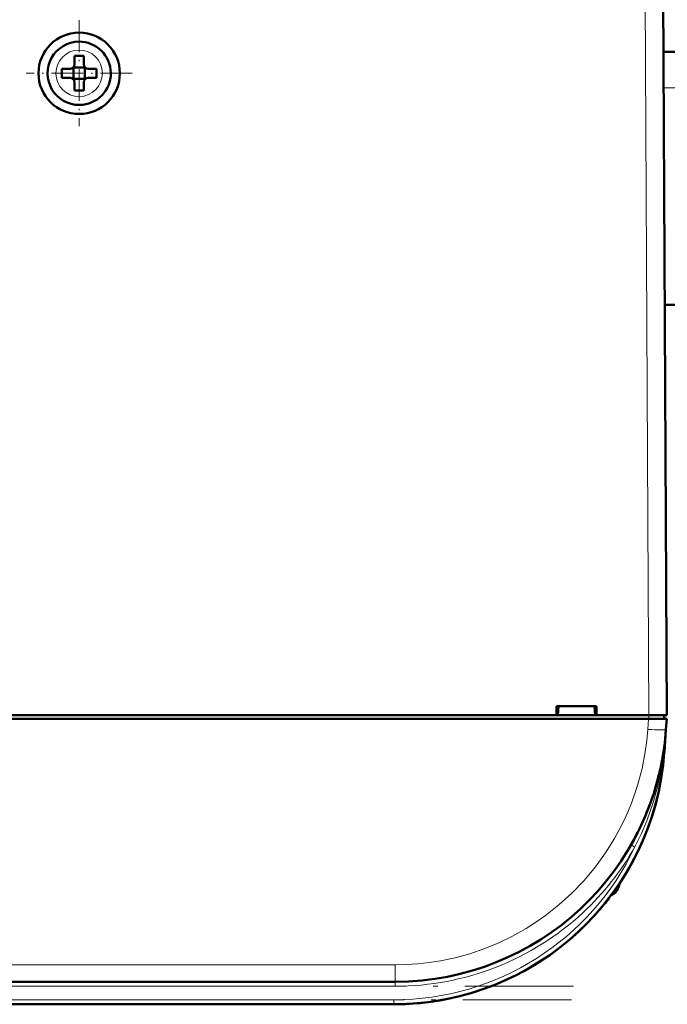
# Model space of a CAD drawing. Extents: x -1976 to 2357, y -1844 to 653.
# Tile 18 of 56: x -47 to 25, y -1598 to -1489. Entities that reach past the tile are written whole.
import ezdxf

# ---------------------------------------------------------------- set-up
doc = ezdxf.new("R2010")
doc.units = 0
doc.linetypes.add('DASHDOT', pattern=[18.5, 12, -3, 0.5, -3])

msp = doc.modelspace()

# ---------------------------------------------------------------- linework, layer by layer
at = {"color": 7, "lineweight": 18}
for p, q in [((22.64, -1484.16), (23.07, -1566.21)), ((-39.95, -1492.63), (-39.93, -1492.63)), ((-42.5, -1495.23), (-42.5, -1495.21)), ((-37.36, -1495.18), (-37.36, -1495.21)), ((-39.91, -1497.78), (-39.93, -1497.78)), ((268.43, -1496.82), (24.7, -1496.82)), ((23.07, -1566.21), (23.07, -1566.61)), ((22.96, -1567.8), (23.04, -1566.61)), ((24.95, -1567.92), (24.95, -1567.8)), ((24.73, -1570.3), (24.78, -1570.3)), ((21.22, -1580.64), (21.09, -1580.57)), ((21.53, -1580.81), (21.22, -1580.64)), ((19.71, -1585.01), (19.71, -1585.28)), ((-4.97, -1593.85), (-201.9, -1593.85)), ((-4.97, -1593.85), (-4.97, -1595.71)), ((-4.97, -1596.21), (-4.97, -1595.71)), ((-4.97, -1596.21), (-201.9, -1596.21)), ((-5.15, -1597.71), (-201.72, -1597.71)), ((-5.15, -1597.71), (-5.15, -1598.21))]:
    msp.add_line(p, q, dxfattribs=at)
at = {"color": 7, "lineweight": 50}
for p, q in [((25.07, -1566.21), (24.64, -1484.16)), ((-40.43, -1493.28), (-40.43, -1494.21)), ((-39.43, -1494.21), (-39.43, -1493.28)), ((268.45, -1492.82), (24.68, -1492.82)), ((-41.85, -1494.71), (-40.93, -1494.71)), ((-40.57, -1494.57), (-40.58, -1494.56)), ((-40.57, -1494.57), (-40.57, -1495.84)), ((-39.29, -1494.57), (-40.57, -1494.57)), ((-39.28, -1494.56), (-39.29, -1494.57)), ((-39.29, -1494.57), (-39.29, -1495.84)), ((-38.01, -1494.71), (-38.93, -1494.71)), ((-41.85, -1495.71), (-40.93, -1495.71)), ((-40.57, -1495.84), (-40.58, -1495.85)), ((-40.57, -1495.84), (-39.29, -1495.84)), ((-40.43, -1496.21), (-40.43, -1497.13)), ((-39.43, -1496.21), (-39.43, -1497.13)), ((-39.29, -1495.84), (-39.28, -1495.85)), ((-38.01, -1495.71), (-38.93, -1495.71)), ((268.3, -1520.82), (24.83, -1520.82)), ((24.95, -1544.7), (24.95, -1544.16)), ((12.86, -1566.21), (12.86, -1565.21)), ((12.86, -1565.21), (17.27, -1565.21)), ((13.07, -1565.21), (13, -1566.21)), ((17.07, -1565.21), (17.13, -1566.21)), ((17.27, -1565.21), (17.27, -1566.21)), ((-95.73, -1566.21), (12.86, -1566.21)), ((12.86, -1566.21), (13, -1566.21)), ((12.92, -1566.21), (17.22, -1566.21)), ((17.13, -1566.21), (17.27, -1566.21)), ((17.27, -1566.21), (23.07, -1566.21)), ((24.77, -1566.61), (24.77, -1566.21)), ((23.04, -1566.61), (-229.91, -1566.61)), ((25.04, -1566.61), (23.04, -1566.61)), ((25.04, -1566.61), (24.95, -1567.8)), ((24.95, -1567.8), (24.78, -1570.3)), ((24.62, -1570.62), (24.62, -1570.62)), ((24.62, -1570.63), (24.62, -1570.63)), ((24.67, -1570.3), (24.68, -1570.24)), ((24.73, -1570.3), (24.68, -1570.67)), ((24.73, -1570.29), (24.69, -1570.67)), ((17.58, -1587.79), (17.56, -1587.81)), ((17.87, -1587.44), (17.6, -1587.77)), ((17.91, -1587.41), (17.61, -1587.76)), ((16.9, -1588.55), (17.11, -1588.33)), ((16.9, -1588.55), (16.91, -1588.54)), ((16.93, -1588.52), (16.91, -1588.55)), ((16.91, -1588.54), (16.91, -1588.55)), ((16.91, -1588.55), (16.91, -1588.55)), ((16.94, -1588.51), (16.94, -1588.51)), ((17.21, -1588.21), (17.07, -1588.36)), ((17.22, -1588.2), (17.08, -1588.36)), ((17.08, -1588.35), (17.15, -1588.28)), ((-4.97, -1595.71), (-201.9, -1595.71)), ((-5.15, -1598.21), (-201.72, -1598.21))]:
    msp.add_line(p, q, dxfattribs=at)
at = {"color": 7, "linetype": 'DASHDOT', "lineweight": 18, "ltscale": 0.292502}
msp.add_line((-39.93, -1489.35), (-39.93, -1501.06), dxfattribs=at)
at = {"color": 7, "linetype": 'DASHDOT', "lineweight": 18, "ltscale": 0.2925}
msp.add_line((-34.08, -1495.21), (-45.78, -1495.21), dxfattribs=at)
at = {"color": 7, "linetype": 'DASHDOT', "lineweight": 18, "ltscale": 0.012015}
msp.add_line((23.07, -1566.17), (23.07, -1566.65), dxfattribs=at)
at = {"color": 7, "linetype": 'DASHDOT', "lineweight": 18}
for p, q in [((14.72, -1596.21), (-221.59, -1596.21)), ((14.51, -1597.71), (-221.38, -1597.71))]:
    msp.add_line(p, q, dxfattribs=at)
at = {"color": 7, "lineweight": 18}
for points in [[(-4.97, -1593.85), (-3.74, -1593.82), (-2.47, -1593.74), (-1.23, -1593.6), (0.03, -1593.4), (1.64, -1593.06), (3.28, -1592.61), (4.92, -1592.04), (6.46, -1591.41), (7.98, -1590.67), (9.49, -1589.83), (10.57, -1589.14), (11.63, -1588.39), (13.13, -1587.21), (14.55, -1585.92), (15.9, -1584.51), (17.15, -1583.01), (18.28, -1581.46), (19.28, -1579.85), (19.8, -1578.89), (20.29, -1577.93), (20.73, -1576.95), (21.14, -1575.96), (21.82, -1574), (22.32, -1572.12), (22.67, -1570.29), (22.85, -1569.03), (22.96, -1567.8)], [(24.68, -1570.67), (24.41, -1572.43), (24.03, -1574.18), (23.55, -1575.89), (22.85, -1577.91), (22.23, -1579.37), (21.53, -1580.8)]]:
    msp.add_lwpolyline(points, dxfattribs=at)
at = {"color": 7, "lineweight": 50}
msp.add_circle((-39.93, -1495.21), 4.5, dxfattribs=at)
for centre, radius, start, end in [((-39.93, -1495.21), 3.5, 90.5294, 270.5294), ((-39.93, -1495.21), 3.5, 270.5294, 90.5294), ((-39.93, -1510.38), 17.1, 89.9978, 91.6733), ((-39.93, -1510.38), 17.1, 88.3267, 90.0022), ((-40.93, -1494.21), 0.5, 270, 360), ((-38.93, -1494.21), 0.5, 180, 270), ((-24.76, -1495.2), 17.1, 178.3267, 180.0022), ((-24.72, -1495.21), 17.14, 179.9996, 181.6715), ((-55.1, -1495.2), 17.1, 359.9978, 1.6733), ((-55.14, -1495.21), 17.14, 358.3285, 0.0004), ((-40.93, -1496.21), 0.5, 0, 90), ((-38.93, -1496.21), 0.5, 90, 180), ((-39.93, -1480), 17.13, 268.3286, 271.6729), ((22.96, -1545.21), 2, 0.3, 0.8423), ((-4.97, -1565.71), 30, 270, 356), ((-5.15, -1568.21), 30, 270, 356), ((24.76, -1570.21), 0.0872, 210.963, 254.4077), ((-5.15, -1568.21), 30, 270, 346.5066), ((-4.97, -1565.71), 30, 336.0228, 341.4432), ((-5.15, -1568.21), 30, 326.3789, 338.6162), ((-4.85, -1565.78), 29.86, 330.2994, 333.6542), ((11.08, -1582.71), 9, 343.3984, 346.4437), ((11.08, -1582.71), 9, 343.3984, 346.444), ((18.46, -1584.91), 1.3, 290.0791, 343.3985), ((18.46, -1584.91), 1.3, 290.0783, 343.3985), ((-5.15, -1568.21), 30, 320.0609, 323.3274), ((-5.15, -1568.21), 30, 317.7896, 319.4459), ((-4.87, -1568.45), 29.63, 318.847, 319.971), ((-4.76, -1568.54), 29.49, 318.9322, 320.0996)]:
    msp.add_arc(centre, radius, start, end, dxfattribs=at)
at = {"color": 7, "lineweight": 18}
for centre, radius, start, end in [((-39.93, -1495.21), 2.57, 90.5294, 180), ((-39.93, -1495.21), 2.57, 0.5294, 90), ((-39.93, -1495.21), 2.57, 180.5294, 270), ((-39.93, -1495.21), 2.57, 270.5294, 360), ((-35.78, -1563.56), 60.89, 353.6418, 356.0008), ((-5.15, -1568.21), 29.5, 270, 334.723), ((-4.97, -1565.72), 30.49, 312.9537, 330.3448), ((-4.97, -1565.72), 30.49, 269.9925, 312.9526)]:
    msp.add_arc(centre, radius, start, end, dxfattribs=at)
at = {"color": 7, "lineweight": 50}
for centre, major_axis, ratio, start_param, end_param in [((23.07, -1566.22), (2, 0.01), 0.005236, 0, 1.570769), ((25.15, -1570.7), (0.524, -0.085), 0.13753, 3.147561, 3.660275), ((25.11, -1570.71), (0.494, -0.081), 0.135092, 3.138656, 3.687944), ((25.17, -1570.33), (0.494, -0.076), 0.164348, 3.1416, 3.606569)]:
    msp.add_ellipse(centre, major_axis=major_axis, ratio=ratio, start_param=start_param, end_param=end_param, dxfattribs=at)
at = {"color": 7, "lineweight": 18}
msp.add_ellipse((22.96, -1567.66), major_axis=(2, -0.14), ratio=0.069587, start_param=4.717255, end_param=6.283185, dxfattribs=at)

doc.saveas('drawing.dxf')
